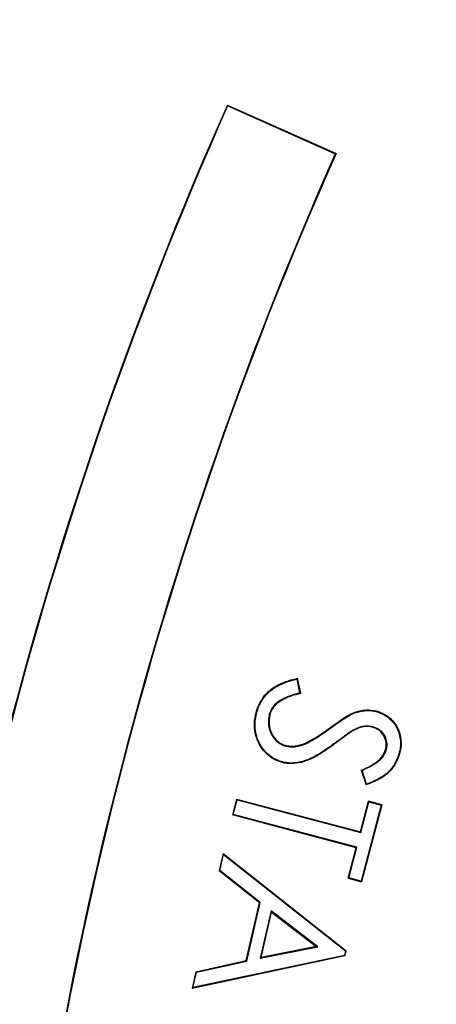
# Model space of a CAD drawing. Header units: inches. Extents: x -41.9 to 31, y -36.4 to 51.2.
# Tile 20 of 56: x -4.446 to -3.757, y 0.076 to 1.702. Entities that reach past the tile are written whole.
import ezdxf

# ---------------------------------------------------------------- set-up
doc = ezdxf.new("R2010")
doc.units = ezdxf.units.IN
doc.header["$MEASUREMENT"] = 0

msp = doc.modelspace()

# ---------------------------------------------------------------- linework, layer by layer
at = {"color": 7, "linetype": 'Continuous', "lineweight": 25}
for p, q in [((-4.1026, 1.5608), (-4.1021, 1.5595)), ((-4.1026, 1.5608), (-3.9228, 1.4808)), ((-4.1021, 1.5595), (-3.9242, 1.4802)), ((-3.9242, 1.4802), (-3.9228, 1.4808)), ((-3.9874, 0.6129), (-3.9866, 0.6141)), ((-3.9826, 0.59), (-3.9874, 0.6129)), ((-3.9814, 0.5893), (-3.9866, 0.6141)), ((-3.9814, 0.5893), (-3.9826, 0.59)), ((-4.0543, 0.5603), (-4.0533, 0.56)), ((-3.8926, 0.5578), (-3.8923, 0.5569)), ((-3.8546, 0.5596), (-3.8549, 0.5586)), ((-3.9338, 0.5319), (-3.9332, 0.5311)), ((-3.895, 0.5275), (-3.8955, 0.5284)), ((-3.8615, 0.533), (-3.8612, 0.534)), ((-3.9267, 0.5059), (-3.9261, 0.5051)), ((-4.0061, 0.502), (-4.0058, 0.503)), ((-3.9813, 0.504), (-3.981, 0.5031)), ((-3.8412, 0.4967), (-3.8402, 0.4964)), ((-3.818, 0.4893), (-3.819, 0.4896)), ((-4.0135, 0.4755), (-4.0132, 0.4765)), ((-3.8812, 0.4624), (-3.88, 0.4618)), ((-3.8812, 0.4624), (-3.8733, 0.4381)), ((-3.8727, 0.4394), (-3.88, 0.4618)), ((-3.8727, 0.4394), (-3.8733, 0.4381)), ((-4.0873, 0.4146), (-4.0942, 0.3884)), ((-4.0929, 0.3892), (-4.0866, 0.4133)), ((-4.0873, 0.4146), (-4.0866, 0.4133)), ((-4.0873, 0.4146), (-3.8827, 0.3605)), ((-4.0866, 0.4133), (-3.8819, 0.3593)), ((-3.8827, 0.3605), (-3.8693, 0.4113)), ((-3.8819, 0.3593), (-3.8685, 0.41)), ((-3.8685, 0.41), (-3.8693, 0.4113)), ((-3.8472, 0.4054), (-3.8693, 0.4113)), ((-3.8685, 0.41), (-3.8485, 0.4047)), ((-3.8485, 0.4047), (-3.8816, 0.2793)), ((-3.8472, 0.4054), (-3.8809, 0.278)), ((-3.8472, 0.4054), (-3.8485, 0.4047)), ((-4.0929, 0.3892), (-4.0942, 0.3884)), ((-3.8896, 0.3344), (-4.0942, 0.3884)), ((-3.8883, 0.3351), (-4.0929, 0.3892)), ((-3.8827, 0.3605), (-3.8819, 0.3593)), ((-3.9029, 0.2839), (-3.8896, 0.3344)), ((-3.9017, 0.2846), (-3.8883, 0.3351)), ((-3.8896, 0.3344), (-3.8883, 0.3351)), ((-4.1096, 0.3249), (-4.1162, 0.2964)), ((-4.1151, 0.2968), (-4.109, 0.3231)), ((-4.1096, 0.3249), (-4.109, 0.3231)), ((-4.1096, 0.3249), (-3.9062, 0.1643)), ((-4.109, 0.3231), (-3.9074, 0.1639)), ((-4.1151, 0.2968), (-4.1162, 0.2964)), ((-4.0494, 0.2434), (-4.1162, 0.2964)), ((-4.0482, 0.2438), (-4.1151, 0.2968)), ((-3.9029, 0.2839), (-3.9017, 0.2846)), ((-3.9029, 0.2839), (-3.8809, 0.278)), ((-3.8816, 0.2793), (-3.9017, 0.2846)), ((-3.8816, 0.2793), (-3.8809, 0.278)), ((-4.0713, 0.148), (-4.0494, 0.2434)), ((-4.0705, 0.1472), (-4.0482, 0.2438)), ((-4.0494, 0.2434), (-4.0482, 0.2438)), ((-4.0303, 0.2299), (-4.0484, 0.1518)), ((-4.047, 0.1531), (-4.0297, 0.2281)), ((-3.9532, 0.1707), (-4.0303, 0.2299)), ((-4.0297, 0.2281), (-4.0303, 0.2299)), ((-4.0297, 0.2281), (-3.9557, 0.1712)), ((-4.0484, 0.1518), (-3.9532, 0.1707)), ((-3.9557, 0.1712), (-4.047, 0.1531)), ((-3.9557, 0.1712), (-3.9532, 0.1707)), ((-3.9074, 0.1639), (-3.9091, 0.1565)), ((-3.9083, 0.1557), (-3.9062, 0.1643)), ((-3.9074, 0.1639), (-3.9062, 0.1643)), ((-3.9083, 0.1557), (-4.1611, 0.1019)), ((-3.9091, 0.1565), (-4.1597, 0.1033)), ((-4.1547, 0.1296), (-4.0713, 0.148)), ((-4.1539, 0.1287), (-4.0705, 0.1472)), ((-4.0713, 0.148), (-4.0705, 0.1472)), ((-4.0484, 0.1518), (-4.047, 0.1531)), ((-3.9083, 0.1557), (-3.9091, 0.1565)), ((-4.1547, 0.1296), (-4.1611, 0.1019)), ((-4.1597, 0.1033), (-4.1539, 0.1287)), ((-4.1547, 0.1296), (-4.1539, 0.1287)), ((-4.1597, 0.1033), (-4.1611, 0.1019))]:
    msp.add_line(p, q, dxfattribs=at)
at = {"color": 7, "linetype": 'Continuous', "lineweight": 25, "flags": 128}
msp.add_lwpolyline([(-4.0318, 0.5559), (-4.0323, 0.5561), (-4.0327, 0.5562)], dxfattribs=at)
at = {"color": 7, "linetype": 'Continuous', "lineweight": 25}
for centre, radius, start, end in [((0, 0), 19.685, 94.35868, 263.1079), ((0, 0), 15.5228, 95.56335, 178.61935), ((0, 0), 15.5118, 95.61223, 178.61837), ((2.0116, -1.1614), 6.6929, 156, 176.15413), ((2.0116, -1.1614), 6.6919, 156.00883, 176.16276), ((2.0116, -1.1614), 6.4971, 156.00909, 176.12443), ((2.0116, -1.1614), 6.4961, 156, 176.11513)]:
    msp.add_arc(centre, radius, start, end, dxfattribs=at)
at = {"color": 8, "linetype": 'Continuous', "lineweight": 25}
msp.add_arc((0, 0), 15.5228, 95.56318, 178.61935, dxfattribs=at)
for points, knots in [([(-19.4882, 0), (-19.4837, 0.3189), (-19.4746, 0.9566), (-19.4016, 1.9109), (-19.2852, 2.8607), (-19.1214, 3.8035), (-18.9118, 4.7371), (-18.6565, 5.6594), (-18.3564, 6.568), (-18.012, 7.4608), (-17.6242, 8.3356), (-17.194, 9.1904), (-16.7223, 10.023), (-16.2103, 10.8314), (-15.6593, 11.6138), (-15.0706, 12.3681), (-14.4456, 13.0927), (-13.7858, 13.7858), (-13.0927, 14.4456), (-12.3681, 15.0706), (-11.6138, 15.6593), (-10.8314, 16.2103), (-10.023, 16.7223), (-9.1904, 17.194), (-8.3356, 17.6242), (-7.4608, 18.012), (-6.568, 18.3564), (-5.6594, 18.6566), (-4.7371, 18.9116), (-3.8035, 19.1219), (-2.8605, 19.2833), (-2.0905, 19.3849), (-1.6342, 19.4156), (-1.4961, 19.4249)], [0, 0, 0, 0, 0.0328579, 0.0657157, 0.0985736, 0.1314315, 0.1642893, 0.1971472, 0.2300051, 0.262863, 0.2957208, 0.3285787, 0.3614366, 0.3942944, 0.4271523, 0.4600102, 0.492868, 0.5257259, 0.5585838, 0.5914416, 0.6242995, 0.6571574, 0.6900152, 0.7228731, 0.755731, 0.7885889, 0.8214467, 0.8543046, 0.8871625, 0.9200203, 0.9528782, 0.9857361, 1, 1, 1, 1]), ([(-2.3622, -20.4662), (-2.6068, -20.4372), (-3.1759, -20.3697), (-4.0633, -20.209), (-5.0228, -19.9932), (-5.97, -19.7303), (-6.9006, -19.4239), (-7.8127, -19.0748), (-8.7063, -18.6833), (-9.5815, -18.2495), (-10.4382, -17.7731), (-11.274, -17.255), (-12.0842, -16.6976), (-12.8646, -16.104), (-13.6132, -15.4764), (-14.3302, -14.8151), (-15.0157, -14.1201), (-15.6695, -13.391), (-16.2901, -12.6289), (-16.8739, -11.8374), (-17.418, -11.021), (-17.921, -10.1832), (-18.3828, -9.324), (-18.8037, -8.4435), (-19.1834, -7.5413), (-19.521, -6.6186), (-19.8144, -5.68), (-20.0621, -4.7306), (-20.2637, -3.7743), (-20.4194, -2.8113), (-20.5295, -1.8415), (-20.5937, -0.8649), (-20.6116, 0.1174), (-20.5824, 1.1005), (-20.5066, 2.0791), (-20.3849, 3.0492), (-20.2177, 4.0104), (-20.0052, 4.9628), (-19.7472, 5.9064), (-19.4435, 6.8404), (-19.095, 7.7603), (-18.7041, 8.6601), (-18.2729, 9.5373), (-17.8004, 10.3903), (-17.288, 11.2212), (-16.7356, 12.0286), (-16.1433, 12.8121), (-15.543, 13.532), (-14.9437, 14.1895), (-14.3533, 14.7866), (-13.7405, 15.358), (-13.1058, 15.9038), (-12.4485, 16.4235), (-11.7718, 16.9183), (-11.3041, 17.2245), (-11.0706, 17.3774)], [0, 0, 0, 0, 0.01458, 0.033924, 0.053365, 0.072787, 0.092102, 0.111354, 0.130586, 0.149844, 0.169168, 0.188599, 0.208043, 0.227371, 0.246628, 0.265857, 0.285102, 0.304407, 0.323816, 0.343267, 0.362616, 0.381879, 0.401106, 0.420346, 0.439641, 0.459038, 0.478496, 0.49784, 0.517106, 0.536338, 0.555578, 0.574872, 0.594261, 0.613726, 0.633082, 0.652354, 0.671587, 0.690824, 0.710107, 0.729483, 0.748952, 0.768326, 0.787549, 0.8068, 0.82604, 0.845324, 0.864697, 0.884172, 0.900798, 0.917357, 0.933878, 0.950386, 0.96691, 0.983475, 1, 1, 1, 1]), ([(-1.4554, 15.4814), (-1.5509, 15.474), (-1.9363, 15.4438), (-2.6068, 15.3412), (-3.4632, 15.1736), (-4.3084, 14.9548), (-5.1402, 14.6899), (-5.9558, 14.3786), (-6.7526, 14.022), (-7.5282, 13.6213), (-8.2802, 13.1778), (-9.006, 12.6928), (-9.7035, 12.1678), (-10.3705, 11.6046), (-11.0049, 11.0049), (-11.6046, 10.3705), (-12.1678, 9.7035), (-12.6928, 9.006), (-13.1778, 8.2802), (-13.6213, 7.5282), (-14.022, 6.7526), (-14.3786, 5.9558), (-14.6899, 5.1402), (-14.955, 4.3085), (-15.173, 3.4631), (-15.3437, 2.607), (-15.464, 1.7425), (-15.5326, 0.9971), (-15.5414, 0.5401), (-15.5446, 0.374)], [0, 0, 0, 0, 0.012709, 0.051319, 0.089928, 0.128538, 0.167147, 0.205757, 0.244366, 0.282976, 0.321585, 0.360195, 0.398804, 0.437414, 0.476023, 0.514633, 0.553243, 0.591852, 0.630462, 0.669071, 0.707681, 0.74629, 0.7849, 0.823509, 0.862119, 0.900728, 0.939338, 0.977947, 1, 1, 1, 1]), ([(-2.7559, 12.2845), (-2.855, 12.2637), (-3.2113, 12.1889), (-3.8116, 12.0102), (-4.5531, 11.7508), (-5.2764, 11.4424), (-5.9817, 11.0892), (-6.6636, 10.6923), (-7.3187, 10.2543), (-7.9434, 9.7776), (-8.5375, 9.2632), (-9.0995, 8.7117), (-9.6273, 8.125), (-10.1171, 7.5068), (-10.5664, 6.8611), (-10.9741, 6.1895), (-11.34, 5.4929), (-11.6621, 4.7734), (-11.9389, 4.0349), (-12.1685, 3.2816), (-12.3503, 2.5171), (-12.4839, 1.7422), (-12.5691, 0.9586), (-12.6046, 0.1704), (-12.5906, -0.6172), (-12.5271, -1.4006), (-12.4149, -2.1782), (-12.2536, -2.9485), (-12.0452, -3.71), (-11.7843, -4.4546), (-11.5837, -4.9649), (-11.4582, -5.2193), (-11.4485, -5.2389)], [0, 0, 0, 0, 0.013556, 0.04875, 0.083741, 0.118737, 0.153944, 0.189303, 0.224331, 0.259405, 0.29446, 0.329499, 0.364777, 0.400066, 0.435047, 0.470045, 0.505209, 0.54034, 0.57554, 0.610748, 0.645732, 0.680701, 0.715973, 0.75122, 0.786285, 0.821386, 0.856391, 0.891421, 0.926714, 0.962021, 0.99707, 1, 1, 1, 1]), ([(-2.7559, 11.8864), (-2.841, 11.8661), (-3.0577, 11.8143), (-3.2907, 11.75), (-3.4566, 11.7011), (-3.5112, 11.6848), (-3.5663, 11.668), (-3.6221, 11.6507), (-3.6784, 11.633), (-3.8182, 11.5882), (-4.0284, 11.5173), (-4.295, 11.4198), (-4.5243, 11.3303), (-4.7169, 11.251), (-4.8735, 11.1836), (-5.0039, 11.1256), (-5.1478, 11.0597), (-5.3427, 10.9671), (-5.5874, 10.8445), (-5.8507, 10.7043), (-6.1044, 10.5612), (-6.3487, 10.4159), (-6.5773, 10.2726), (-6.791, 10.1322), (-6.9905, 9.9953), (-7.1826, 9.8579), (-7.3672, 9.7205), (-7.5445, 9.5832), (-7.8059, 9.3734), (-8.147, 9.0812), (-8.5592, 8.6937), (-8.8669, 8.3764), (-9.0806, 8.1419), (-9.2077, 7.9979), (-9.3328, 7.8517), (-9.4557, 7.7034), (-9.5764, 7.5529), (-9.6949, 7.4004), (-9.867, 7.1716), (-10.095, 6.8505), (-10.3764, 6.4183), (-10.6251, 5.9969), (-10.8408, 5.5966), (-10.9767, 5.3233), (-11.0669, 5.1318), (-11.1138, 5.0298), (-11.1602, 4.9262), (-11.2063, 4.821), (-11.2518, 4.7141), (-11.3515, 4.4739), (-11.4902, 4.1119), (-11.6487, 3.6387), (-11.7753, 3.2056), (-11.8732, 2.8209), (-11.948, 2.4845), (-12.0044, 2.1959), (-12.0471, 1.9475), (-12.0745, 1.768), (-12.0941, 1.6285), (-12.1089, 1.5156), (-12.1243, 1.3874), (-12.1384, 1.2593), (-12.1634, 1.0074), (-12.1924, 0.6097), (-12.208, 0.0677), (-12.2006, -0.3487), (-12.1883, -0.6178), (-12.1813, -0.742), (-12.1731, -0.8657), (-12.1636, -0.9891), (-12.1529, -1.1121), (-12.141, -1.2347), (-12.1227, -1.4048), (-12.0944, -1.633), (-12.0507, -1.9295), (-11.9936, -2.2568), (-11.9207, -2.6141), (-11.8292, -3.0006), (-11.716, -3.4152), (-11.5782, -3.8566), (-11.409, -4.3289), (-11.246, -4.7383), (-11.1301, -4.988), (-11.091, -5.0722)], [0, 0, 0, 0, 0.012148, 0.030923, 0.033525, 0.036159, 0.038826, 0.041526, 0.044259, 0.047025, 0.061904, 0.075036, 0.086422, 0.096059, 0.103948, 0.110088, 0.115857, 0.125913, 0.140037, 0.153836, 0.16731, 0.180459, 0.193283, 0.204752, 0.215947, 0.226869, 0.237517, 0.247891, 0.257991, 0.28404, 0.310203, 0.336478, 0.345352, 0.354239, 0.363138, 0.37205, 0.380974, 0.389911, 0.398861, 0.4207, 0.444554, 0.47042, 0.488593, 0.507642, 0.512776, 0.517969, 0.523223, 0.528536, 0.53391, 0.539343, 0.564627, 0.587705, 0.608576, 0.627244, 0.642795, 0.656398, 0.668053, 0.677762, 0.681607, 0.687595, 0.693569, 0.69953, 0.705476, 0.728706, 0.754849, 0.780714, 0.786482, 0.792235, 0.797974, 0.803699, 0.809409, 0.815106, 0.820789, 0.833152, 0.847018, 0.862385, 0.879254, 0.897627, 0.917504, 0.93889, 0.961787, 0.987125, 1, 1, 1, 1]), ([(-10.7424, -4.9096), (-10.8056, -4.767), (-10.9655, -4.4064), (-11.1754, -3.8117), (-11.3762, -3.1316), (-11.5324, -2.443), (-11.646, -1.7467), (-11.7156, -1.0424), (-11.7403, -0.333), (-11.719, 0.3766), (-11.6524, 1.081), (-11.5419, 1.7783), (-11.3882, 2.4685), (-11.1915, 3.1511), (-10.9528, 3.8224), (-10.674, 4.4779), (-10.357, 5.1142), (-10.0025, 5.7308), (-9.6103, 6.3279), (-9.1808, 6.9032), (-8.7166, 7.4527), (-8.2208, 7.9728), (-7.6953, 8.4614), (-7.1398, 8.9184), (-6.5542, 9.3434), (-5.9404, 9.7333), (-5.3028, 10.0849), (-4.6459, 10.3954), (-3.9718, 10.6653), (-3.2792, 10.8899), (-2.7413, 11.0382), (-2.4317, 11.0963), (-2.3622, 11.1093)], [0, 0, 0, 0, 0.022745, 0.057492, 0.091999, 0.126378, 0.160754, 0.195254, 0.230008, 0.264731, 0.299223, 0.33362, 0.368049, 0.402634, 0.437416, 0.472011, 0.506451, 0.540856, 0.575347, 0.610048, 0.644776, 0.679266, 0.713641, 0.748024, 0.782548, 0.817336, 0.852021, 0.886487, 0.920875, 0.955322, 0.989972, 1, 1, 1, 1]), ([(-10.6151, -4.8503), (-10.6526, -4.7678), (-10.7849, -4.4766), (-10.9722, -3.9623), (-11.1764, -3.3108), (-11.3379, -2.6506), (-11.4598, -1.983), (-11.5406, -1.3083), (-11.5796, -0.6275), (-11.5759, 0.0541), (-11.5292, 0.7331), (-11.441, 1.4062), (-11.3119, 2.0734), (-11.1425, 2.7335), (-10.9331, 3.3851), (-10.6852, 4.0237), (-10.4003, 4.6464), (-10.0802, 5.2504), (-9.7246, 5.8366), (-9.334, 6.4032), (-8.9091, 6.9485), (-8.4528, 7.4681), (-7.9672, 7.9597), (-7.4541, 8.4213), (-6.9125, 8.8537), (-6.3436, 9.255), (-5.7486, 9.6231), (-5.1328, 9.9545), (-4.4984, 10.2476), (-3.8484, 10.5025), (-3.1805, 10.7147), (-2.6838, 10.8505), (-2.4072, 10.9022), (-2.3622, 10.9106)], [0, 0, 0, 0, 0.013432, 0.047414, 0.081209, 0.114917, 0.148509, 0.18226, 0.216145, 0.250124, 0.283838, 0.317569, 0.351248, 0.385005, 0.41893, 0.452933, 0.486665, 0.520401, 0.554061, 0.58794, 0.62186, 0.655784, 0.689482, 0.723131, 0.756739, 0.790641, 0.824536, 0.858455, 0.892127, 0.925771, 0.959424, 0.993396, 1, 1, 1, 1]), ([(-2.3622, 10.8941), (-2.5203, 10.8616), (-2.9109, 10.7813), (-3.5213, 10.6014), (-4.192, 10.3617), (-4.8439, 10.0767), (-5.4728, 9.7507), (-6.0746, 9.3857), (-6.6484, 8.983), (-7.1943, 8.5425), (-7.7099, 8.0641), (-8.1932, 7.5538), (-8.6447, 7.0182), (-9.0613, 6.4599), (-9.4437, 5.8789), (-9.7912, 5.2762), (-10.1024, 4.6533), (-10.3756, 4.0139), (-10.6093, 3.3618), (-10.803, 2.6993), (-10.9569, 2.0271), (-11.0705, 1.3456), (-11.1433, 0.6577), (-11.1745, -0.0333), (-11.1647, -0.7232), (-11.1143, -1.4104), (-11.0233, -2.0938), (-10.8917, -2.773), (-10.7186, -3.4444), (-10.5154, -4.086), (-10.3506, -4.4956), (-10.2723, -4.6904)], [0, 0, 0, 0, 0.023754, 0.058701, 0.093701, 0.128851, 0.163811, 0.198566, 0.233237, 0.268018, 0.303059, 0.338273, 0.373235, 0.408126, 0.442972, 0.477963, 0.513076, 0.54819, 0.583188, 0.618055, 0.652914, 0.687922, 0.723057, 0.758116, 0.793146, 0.828014, 0.862927, 0.897959, 0.933135, 0.968195, 1, 1, 1, 1]), ([(-2.7766, 10.6093), (-2.7822, 10.6081), (-3.0159, 10.5575), (-3.4684, 10.4164), (-4.1304, 10.1828), (-4.773, 9.9007), (-5.3926, 9.5795), (-5.9849, 9.2199), (-6.5499, 8.8232), (-7.0877, 8.389), (-7.5961, 7.9171), (-8.0731, 7.4132), (-8.5189, 6.8845), (-8.9301, 6.3335), (-9.3073, 5.7607), (-9.6504, 5.1659), (-9.958, 4.5509), (-10.228, 3.9196), (-10.4587, 3.2763), (-10.6499, 2.6233), (-10.8018, 1.9608), (-10.9142, 1.2886), (-10.9864, 0.6093), (-11.0174, -0.0729), (-11.0079, -0.7536), (-10.9584, -1.4309), (-10.8689, -2.1049), (-10.7391, -2.7755), (-10.5681, -3.4387), (-10.372, -4.0594), (-10.2147, -4.4509), (-10.1428, -4.63)], [0, 0, 0, 0, 0.00088, 0.036602, 0.072502, 0.108581, 0.144342, 0.179887, 0.215382, 0.25099, 0.286884, 0.323025, 0.358928, 0.394695, 0.430448, 0.466308, 0.5024, 0.538512, 0.574385, 0.610142, 0.645903, 0.681786, 0.717912, 0.753999, 0.789874, 0.825654, 0.861452, 0.89739, 0.933562, 0.969593, 1, 1, 1, 1])]:
    msp.add_open_spline(points, degree=3, knots=knots, dxfattribs=at)
at = {"color": 7, "linetype": 'Continuous', "lineweight": 25}
for points, knots in [([(-9.7655, -4.4541), (-9.8176, -4.3419), (-9.9679, -4.0181), (-10.1707, -3.462), (-10.3764, -2.7893), (-10.5358, -2.1022), (-10.6502, -1.4071), (-10.7187, -0.7084), (-10.742, -0.0077), (-10.7196, 0.6952), (-10.6509, 1.397), (-10.5365, 2.0924), (-10.3772, 2.7766), (-10.1742, 3.4475), (-9.9273, 4.1054), (-9.637, 4.7478), (-9.3051, 5.3699), (-8.9345, 5.9672), (-8.5269, 6.5375), (-8.0823, 7.0811), (-7.6017, 7.5965), (-7.088, 8.0794), (-6.5451, 8.5265), (-5.9761, 8.936), (-5.3808, 9.3075), (-4.7605, 9.6411), (-4.1183, 9.9314), (-3.5648, 10.1464), (-3.2221, 10.2471), (-3.104, 10.2818)], [0, 0, 0, 0, 0.020258, 0.058481, 0.096847, 0.135471, 0.173942, 0.212193, 0.250406, 0.288729, 0.327327, 0.365856, 0.404126, 0.442331, 0.480628, 0.519177, 0.55775, 0.596056, 0.634265, 0.672531, 0.711034, 0.749635, 0.787969, 0.826172, 0.864417, 0.902855, 0.941478, 0.97984, 1, 1, 1, 1]), ([(-9.6831, -4.4157), (-9.7346, -4.3047), (-9.8834, -3.9838), (-10.0844, -3.4322), (-10.2882, -2.7652), (-10.4459, -2.0843), (-10.5593, -1.3955), (-10.6272, -0.7028), (-10.6503, -0.0072), (-10.628, 0.6896), (-10.56, 1.3855), (-10.4465, 2.0748), (-10.2885, 2.7532), (-10.0872, 3.4185), (-9.8425, 4.0707), (-9.5548, 4.7074), (-9.2258, 5.3241), (-8.8585, 5.9164), (-8.4539, 6.4825), (-8.0132, 7.0216), (-7.537, 7.5324), (-7.0282, 8.0113), (-6.4901, 8.4548), (-5.9257, 8.8615), (-5.3357, 9.2302), (-4.7207, 9.5615), (-4.0841, 9.8492), (-3.5589, 10.0547), (-3.243, 10.1481), (-3.1496, 10.1758)], [0, 0, 0, 0, 0.020297, 0.05868, 0.097271, 0.135987, 0.174538, 0.213029, 0.251399, 0.289933, 0.328628, 0.367323, 0.405767, 0.444127, 0.482565, 0.521274, 0.559966, 0.598471, 0.636829, 0.67534, 0.713929, 0.752626, 0.791183, 0.829551, 0.867966, 0.906559, 0.945352, 0.983839, 1, 1, 1, 1]), ([(-4.0543, 0.5603), (-4.0536, 0.5623), (-4.0524, 0.5659), (-4.0502, 0.5713), (-4.0476, 0.5761), (-4.0435, 0.5826), (-4.0374, 0.5899), (-4.0288, 0.5975), (-4.019, 0.6033), (-4.0085, 0.6079), (-3.9977, 0.6115), (-3.9903, 0.6133), (-3.9866, 0.6141)], [0, 0, 0, 0, 0.070311, 0.125023, 0.189633, 0.25007, 0.376986, 0.499974, 0.62494, 0.749929, 0.874959, 1, 1, 1, 1]), ([(-4.0533, 0.56), (-4.0521, 0.5636), (-4.0509, 0.5671), (-4.0485, 0.5722), (-4.0476, 0.5739), (-4.0457, 0.5771), (-4.0447, 0.5787), (-4.0393, 0.5864), (-4.0341, 0.5919), (-4.025, 0.5985), (-4.0218, 0.6004), (-4.0151, 0.6039), (-4.0117, 0.6055), (-4.0046, 0.6081), (-4.001, 0.6093), (-3.9941, 0.6113), (-3.9907, 0.6121), (-3.9874, 0.6129)], [0.0002374, 0.0002374, 0.0002374, 0.0002374, 0.125, 0.125, 0.1875, 0.1875, 0.25, 0.25, 0.5, 0.5, 0.625, 0.625, 0.75, 0.75, 0.875, 0.875, 0.98846, 0.98846, 0.98846, 0.98846]), ([(-3.9826, 0.59), (-3.9874, 0.5889), (-3.9923, 0.5876), (-4.002, 0.5843), (-4.0069, 0.5822), (-4.0163, 0.5771), (-4.0208, 0.574), (-4.0264, 0.5681), (-4.0281, 0.566), (-4.0309, 0.5613), (-4.0319, 0.5587), (-4.0327, 0.5563), (-4.0327, 0.5562), (-4.0327, 0.5562)], [0.0156626, 0.0156626, 0.0156626, 0.0156626, 0.2475248, 0.2475248, 0.4950495, 0.4950495, 0.7425743, 0.7425743, 0.8663366, 0.8663366, 0.990099, 0.990099, 0.9908023, 0.9908023, 0.9908023, 0.9908023]), ([(-3.9814, 0.5893), (-3.9843, 0.5885), (-3.9894, 0.5873), (-3.9971, 0.585), (-4.0042, 0.5822), (-4.0114, 0.5787), (-4.018, 0.5746), (-4.0231, 0.5703), (-4.0264, 0.5664), (-4.0295, 0.5621), (-4.0308, 0.5584), (-4.0318, 0.5559)], [0, 0, 0, 0, 0.14154, 0.249975, 0.381416, 0.500012, 0.632401, 0.749932, 0.814597, 0.875195, 1, 1, 1, 1]), ([(-4.0135, 0.4755), (-4.0155, 0.4761), (-4.0197, 0.4775), (-4.0276, 0.4813), (-4.0366, 0.4877), (-4.0454, 0.4975), (-4.0521, 0.5089), (-4.0565, 0.5213), (-4.0583, 0.5344), (-4.0576, 0.5453), (-4.056, 0.554), (-4.0549, 0.5582), (-4.0543, 0.5603)], [0, 0, 0, 0, 0.062556, 0.125119, 0.25001, 0.374932, 0.499903, 0.625654, 0.749858, 0.874882, 0.937432, 1, 1, 1, 1]), ([(-4.0132, 0.4765), (-4.0152, 0.4771), (-4.0173, 0.4778), (-4.0212, 0.4794), (-4.0232, 0.4803), (-4.0289, 0.4834), (-4.0324, 0.4859), (-4.0388, 0.4917), (-4.0416, 0.4949), (-4.0467, 0.5019), (-4.0489, 0.5056), (-4.0544, 0.5173), (-4.0565, 0.5258), (-4.057, 0.5387), (-4.0567, 0.5431), (-4.0558, 0.5495), (-4.0554, 0.5516), (-4.0544, 0.5558), (-4.0539, 0.5579), (-4.0533, 0.56)], [0.000198, 0.000198, 0.000198, 0.000198, 0.0625, 0.0625, 0.125, 0.125, 0.25, 0.25, 0.375, 0.375, 0.5, 0.5, 0.75, 0.75, 0.875, 0.875, 0.9375, 0.9375, 0.9997931, 0.9997931, 0.9997931, 0.9997931]), ([(-4.0327, 0.5562), (-4.0328, 0.5562), (-4.0328, 0.5562), (-4.0334, 0.5535), (-4.0341, 0.5508), (-4.0348, 0.5452), (-4.0348, 0.5424), (-4.0345, 0.5368), (-4.0341, 0.5341), (-4.0328, 0.5286), (-4.0319, 0.526), (-4.0296, 0.5208), (-4.0282, 0.5184), (-4.0248, 0.5139), (-4.0229, 0.5118), (-4.0186, 0.5081), (-4.0163, 0.5065), (-4.0126, 0.5045), (-4.0113, 0.5039), (-4.0087, 0.5028), (-4.0074, 0.5024), (-4.0061, 0.502), (-4.0061, 0.502), (-4.0061, 0.502)], [0.0091338, 0.0091338, 0.0091338, 0.0091338, 0.0098039, 0.0098039, 0.1323529, 0.1323529, 0.254902, 0.254902, 0.377451, 0.377451, 0.5, 0.5, 0.622549, 0.622549, 0.745098, 0.745098, 0.8676471, 0.8676471, 0.9289216, 0.9289216, 0.9901961, 0.9901961, 0.9908187, 0.9908187, 0.9908187, 0.9908187]), ([(-4.0318, 0.5559), (-4.0324, 0.5533), (-4.0334, 0.5493), (-4.0338, 0.5438), (-4.0337, 0.5383), (-4.0327, 0.5315), (-4.0301, 0.5237), (-4.0259, 0.5166), (-4.0203, 0.5106), (-4.0146, 0.5066), (-4.0097, 0.5042), (-4.0071, 0.5034), (-4.0058, 0.503)], [0, 0, 0, 0, 0.1249778, 0.1870679, 0.250135, 0.3751197, 0.5001179, 0.6250413, 0.7499662, 0.8749255, 0.9374334, 1, 1, 1, 1]), ([(-3.9338, 0.5319), (-3.9302, 0.5345), (-3.9236, 0.5393), (-3.9136, 0.5462), (-3.9048, 0.5519), (-3.8977, 0.5558), (-3.8939, 0.5573), (-3.8926, 0.5578)], [0, 0, 0, 0, 0.272678, 0.500029, 0.750028, 0.916653, 1, 1, 1, 1]), ([(-3.9332, 0.5311), (-3.9332, 0.5311), (-3.9332, 0.5311), (-3.9266, 0.5359), (-3.9201, 0.5406), (-3.9099, 0.5474), (-3.9065, 0.5496), (-3.9013, 0.5526), (-3.8995, 0.5536), (-3.896, 0.5554), (-3.8942, 0.5561), (-3.8923, 0.5569)], [0.0098159, 0.0098159, 0.0098159, 0.0098159, 0.009901, 0.009901, 0.5049505, 0.5049505, 0.7524752, 0.7524752, 0.8762376, 0.8762376, 0.9995727, 0.9995727, 0.9995727, 0.9995727]), ([(-3.8926, 0.5578), (-3.8896, 0.5589), (-3.8834, 0.5609), (-3.8738, 0.5621), (-3.8659, 0.5619), (-3.8595, 0.5608), (-3.8564, 0.56), (-3.8546, 0.5596)], [0, 0, 0, 0, 0.250012, 0.49997, 0.749891, 0.860216, 1, 1, 1, 1]), ([(-3.8923, 0.5569), (-3.8892, 0.5579), (-3.8862, 0.5589), (-3.88, 0.5602), (-3.8769, 0.5607), (-3.8705, 0.561), (-3.8674, 0.5609), (-3.8611, 0.5602), (-3.858, 0.5594), (-3.8549, 0.5586)], [0.0005453, 0.0005453, 0.0005453, 0.0005453, 0.25, 0.25, 0.5, 0.5, 0.75, 0.75, 0.999097, 0.999097, 0.999097, 0.999097]), ([(-3.8549, 0.5586), (-3.8514, 0.5574), (-3.848, 0.5562), (-3.8416, 0.5529), (-3.8386, 0.5509), (-3.833, 0.5464), (-3.8304, 0.5438), (-3.8259, 0.5382), (-3.8239, 0.5351), (-3.819, 0.5255), (-3.8172, 0.5183), (-3.8163, 0.5075), (-3.8164, 0.5038), (-3.8172, 0.4966), (-3.8181, 0.4931), (-3.819, 0.4896)], [0.0003942, 0.0003942, 0.0003942, 0.0003942, 0.125, 0.125, 0.25, 0.25, 0.375, 0.375, 0.5, 0.5, 0.75, 0.75, 0.875, 0.875, 0.9996243, 0.9996243, 0.9996243, 0.9996243]), ([(-3.8546, 0.5596), (-3.8527, 0.5589), (-3.8492, 0.5577), (-3.8441, 0.5555), (-3.8395, 0.5528), (-3.8336, 0.5485), (-3.827, 0.5419), (-3.821, 0.5326), (-3.8171, 0.5222), (-3.8156, 0.5131), (-3.8153, 0.5056), (-3.8158, 0.4982), (-3.8171, 0.4929), (-3.818, 0.4893)], [0, 0, 0, 0, 0.070774, 0.125022, 0.187793, 0.250144, 0.375375, 0.49998, 0.622604, 0.749922, 0.812867, 0.875033, 1, 1, 1, 1]), ([(-3.9813, 0.504), (-3.9792, 0.5048), (-3.9749, 0.5064), (-3.9666, 0.5105), (-3.9565, 0.5162), (-3.945, 0.5238), (-3.9375, 0.5292), (-3.9338, 0.5319)], [0, 0, 0, 0, 0.1249933, 0.2500119, 0.4999669, 0.7499745, 1, 1, 1, 1]), ([(-3.981, 0.5031), (-3.981, 0.5031), (-3.981, 0.5031), (-3.9788, 0.5039), (-3.9766, 0.5047), (-3.9724, 0.5065), (-3.9703, 0.5075), (-3.964, 0.5107), (-3.96, 0.513), (-3.9521, 0.5179), (-3.9483, 0.5204), (-3.9406, 0.5257), (-3.9369, 0.5284), (-3.9332, 0.5311), (-3.9332, 0.5311), (-3.9332, 0.5311)], [0.009245, 0.009245, 0.009245, 0.009245, 0.0098039, 0.0098039, 0.1323529, 0.1323529, 0.254902, 0.254902, 0.5, 0.5, 0.745098, 0.745098, 0.9901961, 0.9901961, 0.9902703, 0.9902703, 0.9902703, 0.9902703]), ([(-3.9267, 0.5059), (-3.9234, 0.5083), (-3.9183, 0.5122), (-3.9111, 0.5175), (-3.9056, 0.5215), (-3.9004, 0.5253), (-3.8971, 0.5274), (-3.8955, 0.5284)], [0, 0, 0, 0, 0.318944, 0.499088, 0.69879, 0.848838, 1, 1, 1, 1]), ([(-3.895, 0.5275), (-3.8965, 0.5265), (-3.8996, 0.5246), (-3.9048, 0.5208), (-3.9137, 0.5144), (-3.921, 0.5089), (-3.9261, 0.5051)], [0, 0, 0, 0, 0.1426706, 0.2847646, 0.4999945, 1, 1, 1, 1]), ([(-3.8955, 0.5284), (-3.8929, 0.5297), (-3.8889, 0.5318), (-3.8833, 0.5338), (-3.8781, 0.5352), (-3.8724, 0.5357), (-3.8664, 0.5353), (-3.8629, 0.5344), (-3.8612, 0.534)], [0, 0, 0, 0, 0.247547, 0.37738, 0.49765, 0.699179, 0.849859, 1, 1, 1, 1]), ([(-3.8615, 0.533), (-3.8631, 0.5334), (-3.8663, 0.5342), (-3.8722, 0.5347), (-3.8777, 0.5343), (-3.8829, 0.5328), (-3.8884, 0.5309), (-3.8924, 0.5288), (-3.895, 0.5275)], [0, 0, 0, 0, 0.14392, 0.284871, 0.499805, 0.616291, 0.749967, 1, 1, 1, 1]), ([(-3.8412, 0.4967), (-3.8407, 0.4986), (-3.8398, 0.5023), (-3.8402, 0.5101), (-3.8434, 0.5193), (-3.8495, 0.527), (-3.856, 0.5311), (-3.8597, 0.5324), (-3.8615, 0.533)], [0, 0, 0, 0, 0.125235, 0.250544, 0.500088, 0.749438, 0.87469, 1, 1, 1, 1]), ([(-3.8612, 0.534), (-3.8593, 0.5334), (-3.8556, 0.5321), (-3.8488, 0.5278), (-3.8425, 0.5198), (-3.8392, 0.5102), (-3.8388, 0.5022), (-3.8397, 0.4983), (-3.8402, 0.4964)], [0, 0, 0, 0, 0.123811, 0.250053, 0.499859, 0.749102, 0.875432, 1, 1, 1, 1]), ([(-3.9261, 0.5051), (-3.9293, 0.5027), (-3.9357, 0.4979), (-3.949, 0.4891), (-3.9649, 0.4798), (-3.9833, 0.474), (-3.9969, 0.4728), (-4.0051, 0.4736), (-4.0098, 0.4745), (-4.0122, 0.4751), (-4.0135, 0.4755)], [0, 0, 0, 0, 0.125115, 0.250226, 0.500224, 0.700333, 0.849908, 0.924066, 0.95856, 1, 1, 1, 1]), ([(-3.9267, 0.5059), (-3.9299, 0.5035), (-3.9331, 0.5011), (-3.9396, 0.4966), (-3.9429, 0.4944), (-3.9496, 0.4901), (-3.953, 0.488), (-3.96, 0.4842), (-3.9635, 0.4824), (-3.9707, 0.4793), (-3.9745, 0.4779), (-3.9821, 0.4758), (-3.9859, 0.4751), (-3.9938, 0.4742), (-3.9977, 0.474), (-4.0036, 0.4745), (-4.0055, 0.4747), (-4.0094, 0.4754), (-4.0112, 0.4759), (-4.0132, 0.4765)], [0.0000235, 0.0000235, 0.0000235, 0.0000235, 0.125, 0.125, 0.25, 0.25, 0.375, 0.375, 0.5, 0.5, 0.625, 0.625, 0.75, 0.75, 0.875, 0.875, 0.9375, 0.9375, 0.9997842, 0.9997842, 0.9997842, 0.9997842]), ([(-3.981, 0.5031), (-3.983, 0.5025), (-3.9871, 0.5012), (-3.9934, 0.5003), (-3.9999, 0.5005), (-4.004, 0.5015), (-4.0061, 0.502)], [0, 0, 0, 0, 0.247575, 0.498644, 0.750892, 1, 1, 1, 1]), ([(-3.9813, 0.504), (-3.9833, 0.5034), (-3.9853, 0.5028), (-3.9894, 0.502), (-3.9914, 0.5017), (-3.9956, 0.5014), (-3.9976, 0.5015), (-4.0018, 0.502), (-4.0038, 0.5025), (-4.0058, 0.503)], [0.0098039, 0.0098039, 0.0098039, 0.0098039, 0.254902, 0.254902, 0.5, 0.5, 0.745098, 0.745098, 0.9901961, 0.9901961, 0.9901961, 0.9901961]), ([(-3.8812, 0.4624), (-3.8771, 0.4642), (-3.8707, 0.467), (-3.8627, 0.4714), (-3.8568, 0.475), (-3.8515, 0.4792), (-3.8477, 0.4835), (-3.8452, 0.4873), (-3.843, 0.4913), (-3.8419, 0.4945), (-3.8412, 0.4967)], [0, 0, 0, 0, 0.250028, 0.381096, 0.500032, 0.627129, 0.749873, 0.812888, 0.875051, 1, 1, 1, 1]), ([(-3.8402, 0.4964), (-3.8409, 0.4942), (-3.842, 0.491), (-3.8442, 0.487), (-3.8467, 0.4831), (-3.8505, 0.4787), (-3.8558, 0.4744), (-3.8616, 0.4708), (-3.8673, 0.4677), (-3.8735, 0.4647), (-3.8776, 0.4629), (-3.88, 0.4618)], [0, 0, 0, 0, 0.125437, 0.187291, 0.251864, 0.377142, 0.504289, 0.623865, 0.752669, 0.86128, 1, 1, 1, 1]), ([(-3.818, 0.4893), (-3.819, 0.4862), (-3.8211, 0.4799), (-3.8256, 0.4711), (-3.8314, 0.463), (-3.8383, 0.4562), (-3.8463, 0.4505), (-3.8546, 0.4458), (-3.8638, 0.4417), (-3.8699, 0.4394), (-3.8733, 0.4381)], [0, 0, 0, 0, 0.12503, 0.250061, 0.376442, 0.499971, 0.61855, 0.749959, 0.862671, 1, 1, 1, 1]), ([(-3.819, 0.4896), (-3.82, 0.4865), (-3.8211, 0.4834), (-3.8236, 0.4774), (-3.825, 0.4745), (-3.8284, 0.469), (-3.8302, 0.4663), (-3.8344, 0.4614), (-3.8367, 0.4592), (-3.8417, 0.455), (-3.8443, 0.4532), (-3.8499, 0.4497), (-3.8527, 0.4481), (-3.8611, 0.4439), (-3.8669, 0.4416), (-3.8727, 0.4394)], [0.0004226, 0.0004226, 0.0004226, 0.0004226, 0.125, 0.125, 0.25, 0.25, 0.375, 0.375, 0.5, 0.5, 0.625, 0.625, 0.75, 0.75, 0.9863498, 0.9863498, 0.9863498, 0.9863498])]:
    msp.add_open_spline(points, degree=3, knots=knots, dxfattribs=at)

doc.saveas('drawing.dxf')
